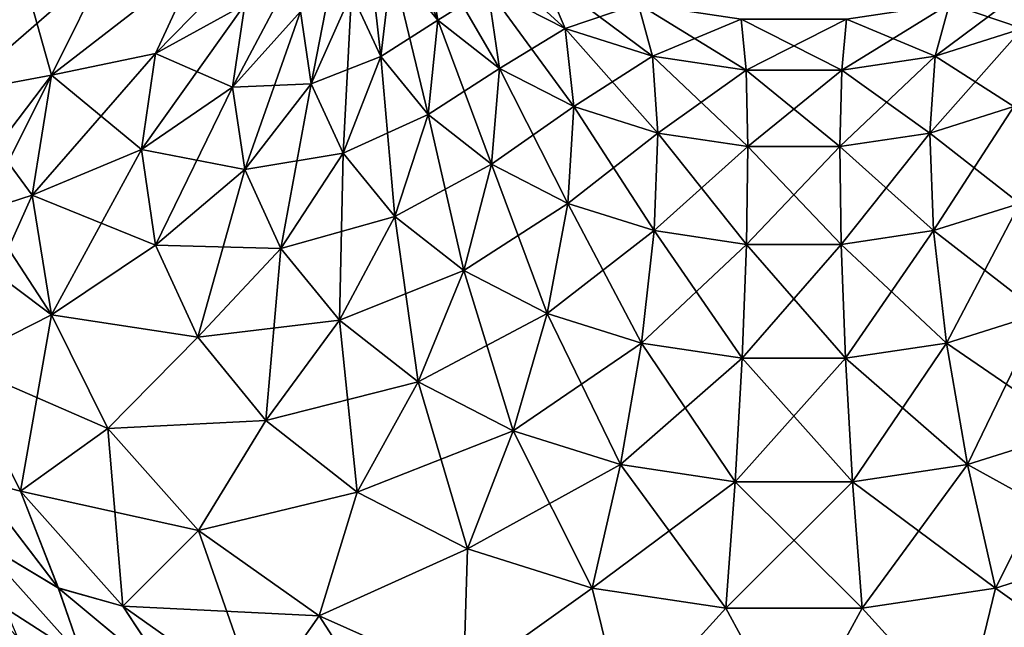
# Model space of a CAD drawing. Header units: millimetres. Extents: x -139 to 139, y -32 to 1264.
# Tile 112 of 256: x 120.12 to 127.12, y 7.23 to 11.55. Entities that reach past the tile are written whole.
import ezdxf

# ---------------------------------------------------------------- set-up
doc = ezdxf.new("R2010")
doc.units = ezdxf.units.MM
doc.header["$LTSCALE"] = 26.699852
for name, color, linetype in [('100', 7, 'CONTINUOUS'), ('115', 7, 'CONTINUOUS'), ('118', 7, 'CONTINUOUS'), ('77', 7, 'CONTINUOUS'), ('78', 7, 'CONTINUOUS'), ('82', 7, 'CONTINUOUS'), ('83', 7, 'CONTINUOUS'), ('84', 7, 'CONTINUOUS'), ('88', 7, 'CONTINUOUS'), ('89', 7, 'CONTINUOUS'), ('90', 7, 'CONTINUOUS'), ('94', 7, 'CONTINUOUS'), ('95', 7, 'CONTINUOUS'), ('96', 7, 'CONTINUOUS')]:
    doc.layers.add(name, color=color, linetype=linetype)

msp = doc.modelspace()

# ---------------------------------------------------------------- linework, layer by layer
at = {"layer": '100', "color": 7, "linetype": 'CONTINUOUS', "true_color": 0xa2afbf}
for points in [[(121.7167, 11.6602, 10.4854), (121.9748, 12.222, 9.9236), (121.0825, 11.3114, 9.9459), (121.7167, 11.6602, 10.4854)], [(121.0825, 11.3114, 9.9459), (121.9748, 12.222, 9.9236), (121.3825, 11.9643, 9.293), (121.0825, 11.3114, 9.9459)], [(121.6293, 11.0728, 11.0728), (122.1137, 11.6115, 11.6115), (122.1904, 12.1277, 11.0952), (121.6293, 11.0728, 11.0728)], [(121.6293, 11.0728, 11.0728), (122.1904, 12.1277, 11.0952), (121.7167, 11.6602, 10.4854), (121.6293, 11.0728, 11.0728)], [(120.7417, 11.9667, 8.6409), (120.3409, 11.1566, 9.451), (121.3825, 11.9643, 9.293), (120.7417, 11.9667, 8.6409)], [(120.3409, 11.1566, 9.451), (121.0825, 11.3114, 9.9459), (121.3825, 11.9643, 9.293), (120.3409, 11.1566, 9.451)], [(120.981, 10.6287, 10.6287), (121.6293, 11.0728, 11.0728), (121.7167, 11.6602, 10.4854), (120.981, 10.6287, 10.6287)], [(120.981, 10.6287, 10.6287), (121.7167, 11.6602, 10.4854), (121.0825, 11.3114, 9.9459), (120.981, 10.6287, 10.6287)], [(120.205, 10.3038, 10.3038), (120.981, 10.6287, 10.6287), (121.0825, 11.3114, 9.9459), (120.205, 10.3038, 10.3038)], [(120.3409, 11.1566, 9.451), (120.205, 10.3038, 10.3038), (121.0825, 11.3114, 9.9459), (120.3409, 11.1566, 9.451)]]:
    msp.add_3dface(points, dxfattribs=at)
at = {"layer": '115', "color": 7, "linetype": 'CONTINUOUS', "true_color": 0xa2afbf}
for points in [[(119.7983, 8.2791, -11.6379), (120.3896, 7.5076, -12.4243), (119.7974, 7.8597, -11.7997), (119.7983, 8.2791, -11.6379)], [(120.563, 7.0096, -12.6757), (119.7724, 7.5165, -11.9718), (119.7974, 7.8597, -11.7997), (120.563, 7.0096, -12.6757)], [(120.3896, 7.5076, -12.4243), (120.563, 7.0096, -12.6757), (119.7974, 7.8597, -11.7997), (120.3896, 7.5076, -12.4243)], [(120.1013, 7.151, -12.3576), (119.7724, 7.5165, -11.9718), (120.563, 7.0096, -12.6757), (120.1013, 7.151, -12.3576)], [(120.3896, 7.5076, -12.4243), (121.218, 6.8166, -13.1335), (120.563, 7.0096, -12.6757), (120.3896, 7.5076, -12.4243)]]:
    msp.add_3dface(points, dxfattribs=at)
at = {"layer": '118', "color": 7, "linetype": 'CONTINUOUS', "true_color": 0xa2afbf}
for points in [[(120.3913, 7.5059, 12.426), (119.7989, 8.278, 11.6389), (119.7974, 7.8597, 11.7997), (120.3913, 7.5059, 12.426)], [(119.7974, 7.8597, 11.7997), (120.1031, 7.1492, 12.3595), (120.563, 7.0096, 12.6757), (119.7974, 7.8597, 11.7997)], [(120.3913, 7.5059, 12.426), (119.7974, 7.8597, 11.7997), (120.563, 7.0096, 12.6757), (120.3913, 7.5059, 12.426)], [(121.2211, 6.8145, 13.1357), (120.3913, 7.5059, 12.426), (120.563, 7.0096, 12.6757), (121.2211, 6.8145, 13.1357)]]:
    msp.add_3dface(points, dxfattribs=at)
at = {"layer": '77', "color": 7, "linetype": 'CONTINUOUS', "true_color": 0xa2afbf}
for points in [[(119.6684, 11.0324, -9.1097), (120.1203, 11.9456, -8.1966), (120.3409, 11.1566, -9.451), (119.6684, 11.0324, -9.1097)], [(120.3409, 11.1566, -9.451), (120.1203, 11.9456, -8.1966), (120.7417, 11.9667, -8.6409), (120.3409, 11.1566, -9.451)], [(120.205, 10.3038, -10.3038), (119.6684, 11.0324, -9.1097), (120.3409, 11.1566, -9.451), (120.205, 10.3038, -10.3038)], [(119.8578, 10.1909, -10.1909), (119.6684, 11.0324, -9.1097), (120.205, 10.3038, -10.3038), (119.8578, 10.1909, -10.1909)]]:
    msp.add_3dface(points, dxfattribs=at)
at = {"layer": '78', "color": 7, "linetype": 'CONTINUOUS', "true_color": 0xa2afbf}
msp.add_3dface([(120.1203, 11.9456, -8.1966), (119.6684, 11.0324, -9.1097), (119.8054, 11.65, -8.2672), (120.1203, 11.9456, -8.1966)], dxfattribs=at)
at = {"layer": '82', "color": 7, "linetype": 'CONTINUOUS', "true_color": 0xa2afbf}
for points in [[(120.3409, 11.1566, -9.451), (120.7417, 11.9667, -8.6409), (121.3825, 11.9643, -9.293), (120.3409, 11.1566, -9.451)], [(120.3409, 11.1566, -9.451), (121.3825, 11.9643, -9.293), (121.0825, 11.3114, -9.9459), (120.3409, 11.1566, -9.451)], [(121.3825, 11.9643, -9.293), (121.7167, 11.6602, -10.4854), (121.0825, 11.3114, -9.9459), (121.3825, 11.9643, -9.293)], [(121.7167, 11.6602, -10.4854), (121.6293, 11.0728, -11.0728), (121.0825, 11.3114, -9.9459), (121.7167, 11.6602, -10.4854)], [(121.7167, 11.6602, -10.4854), (122.1137, 11.6115, -11.6115), (121.6293, 11.0728, -11.0728), (121.7167, 11.6602, -10.4854)], [(120.3409, 11.1566, -9.451), (121.0825, 11.3114, -9.9459), (120.981, 10.6287, -10.6287), (120.3409, 11.1566, -9.451)], [(121.0825, 11.3114, -9.9459), (121.6293, 11.0728, -11.0728), (120.981, 10.6287, -10.6287), (121.0825, 11.3114, -9.9459)], [(120.205, 10.3038, -10.3038), (120.3409, 11.1566, -9.451), (120.981, 10.6287, -10.6287), (120.205, 10.3038, -10.3038)]]:
    msp.add_3dface(points, dxfattribs=at)
at = {"layer": '83', "color": 7, "linetype": 'CONTINUOUS', "true_color": 0xa2afbf}
for points in [[(119.8578, 10.1909, -10.1909), (120.205, 10.3038, -10.3038), (120.3409, 9.451, -11.1566), (119.8578, 10.1909, -10.1909)], [(119.5152, 10.0711, -10.0711), (119.8578, 10.1909, -10.1909), (120.3409, 9.451, -11.1566), (119.5152, 10.0711, -10.0711)], [(119.5152, 10.0711, -10.0711), (120.3409, 9.451, -11.1566), (119.6684, 9.1097, -11.0324), (119.5152, 10.0711, -10.0711)], [(120.3409, 9.451, -11.1566), (120.7417, 8.6409, -11.9667), (119.6684, 9.1097, -11.0324), (120.3409, 9.451, -11.1566)], [(119.6684, 9.1097, -11.0324), (120.7417, 8.6409, -11.9667), (120.1203, 8.1966, -11.9456), (119.6684, 9.1097, -11.0324)], [(120.7417, 8.6409, -11.9667), (121.3875, 7.9143, -12.6933), (120.1203, 8.1966, -11.9456), (120.7417, 8.6409, -11.9667)], [(120.1203, 8.1966, -11.9456), (121.3875, 7.9143, -12.6933), (120.8482, 7.3774, -12.7647), (120.1203, 8.1966, -11.9456)], [(121.3875, 7.9143, -12.6933), (122.2457, 7.3074, -13.3002), (120.8482, 7.3774, -12.7647), (121.3875, 7.9143, -12.6933)], [(120.8482, 7.3774, -12.7647), (122.2457, 7.3074, -13.3002), (121.8156, 6.6934, -13.4488), (120.8482, 7.3774, -12.7647)], [(122.2457, 7.3074, -13.3002), (123.2734, 6.8508, -13.7568), (121.8156, 6.6934, -13.4488), (122.2457, 7.3074, -13.3002)]]:
    msp.add_3dface(points, dxfattribs=at)
at = {"layer": '84', "color": 7, "linetype": 'CONTINUOUS', "true_color": 0xa2afbf}
for points in [[(119.6684, 9.1097, -11.0324), (120.1203, 8.1966, -11.9456), (119.7983, 8.2791, -11.6379), (119.6684, 9.1097, -11.0324)], [(119.7983, 8.2791, -11.6379), (120.1203, 8.1966, -11.9456), (120.3896, 7.5076, -12.4243), (119.7983, 8.2791, -11.6379)], [(120.1203, 8.1966, -11.9456), (120.8482, 7.3774, -12.7647), (120.3896, 7.5076, -12.4243), (120.1203, 8.1966, -11.9456)], [(120.3896, 7.5076, -12.4243), (120.8482, 7.3774, -12.7647), (121.218, 6.8166, -13.1335), (120.3896, 7.5076, -12.4243)], [(120.8482, 7.3774, -12.7647), (121.8156, 6.6934, -13.4488), (121.218, 6.8166, -13.1335), (120.8482, 7.3774, -12.7647)]]:
    msp.add_3dface(points, dxfattribs=at)
at = {"layer": '88', "color": 7, "linetype": 'CONTINUOUS', "true_color": 0xa2afbf}
for points in [[(122.7647, 11.9499, -13.7509), (122.991, 12.1294, -14.8357), (123.092, 11.5491, -14.1517), (122.7647, 11.9499, -13.7509)], [(122.991, 12.1294, -14.8357), (123.4465, 11.7717, -15.1934), (123.092, 11.5491, -14.1517), (122.991, 12.1294, -14.8357)], [(122.4776, 11.742, -12.6881), (122.7647, 11.9499, -13.7509), (122.6855, 11.2896, -13.1405), (122.4776, 11.742, -12.6881)], [(122.7647, 11.9499, -13.7509), (123.092, 11.5491, -14.1517), (122.6855, 11.2896, -13.1405), (122.7647, 11.9499, -13.7509)], [(123.4465, 11.7717, -15.1934), (123.8323, 11.8813, -16.2724), (123.9971, 11.4888, -15.4763), (123.4465, 11.7717, -15.1934)], [(123.8323, 11.8813, -16.2724), (124.5171, 11.6657, -16.4879), (123.9971, 11.4888, -15.4763), (123.8323, 11.8813, -16.2724)], [(126.7329, 11.6657, -16.4879), (127.4177, 11.8813, -16.2724), (126.6311, 11.2931, -15.6721), (126.7329, 11.6657, -16.4879)], [(126.6311, 11.2931, -15.6721), (127.4177, 11.8813, -16.2724), (127.2529, 11.4888, -15.4763), (126.6311, 11.2931, -15.6721)], [(122.1137, 11.6115, -11.6115), (122.4776, 11.742, -12.6881), (122.1904, 11.0952, -12.1277), (122.1137, 11.6115, -11.6115)], [(122.4776, 11.742, -12.6881), (122.6855, 11.2896, -13.1405), (122.1904, 11.0952, -12.1277), (122.4776, 11.742, -12.6881)], [(123.092, 11.5491, -14.1517), (123.4465, 11.7717, -15.1934), (123.53, 11.2051, -14.4956), (123.092, 11.5491, -14.1517)], [(123.4465, 11.7717, -15.1934), (123.9971, 11.4888, -15.4763), (123.53, 11.2051, -14.4956), (123.4465, 11.7717, -15.1934)], [(123.9971, 11.4888, -15.4763), (124.5171, 11.6657, -16.4879), (124.6189, 11.2931, -15.6721), (123.9971, 11.4888, -15.4763)], [(124.5171, 11.6657, -16.4879), (125.2502, 11.5555, -16.5981), (124.6189, 11.2931, -15.6721), (124.5171, 11.6657, -16.4879)], [(125.9998, 11.5555, -16.5981), (126.7329, 11.6657, -16.4879), (125.9653, 11.193, -15.7721), (125.9998, 11.5555, -16.5981)], [(125.9653, 11.193, -15.7721), (126.7329, 11.6657, -16.4879), (126.6311, 11.2931, -15.6721), (125.9653, 11.193, -15.7721)], [(121.6293, 11.0728, -11.0728), (122.1137, 11.6115, -11.6115), (122.1904, 11.0952, -12.1277), (121.6293, 11.0728, -11.0728)], [(122.6855, 11.2896, -13.1405), (123.092, 11.5491, -14.1517), (123.0218, 10.8777, -13.5524), (122.6855, 11.2896, -13.1405)], [(123.092, 11.5491, -14.1517), (123.53, 11.2051, -14.4956), (123.0218, 10.8777, -13.5524), (123.092, 11.5491, -14.1517)], [(124.6189, 11.2931, -15.6721), (125.2502, 11.5555, -16.5981), (125.2847, 11.193, -15.7721), (124.6189, 11.2931, -15.6721)], [(125.2502, 11.5555, -16.5981), (125.9998, 11.5555, -16.5981), (125.2847, 11.193, -15.7721), (125.2502, 11.5555, -16.5981)], [(125.2847, 11.193, -15.7721), (125.9998, 11.5555, -16.5981), (125.9653, 11.193, -15.7721), (125.2847, 11.193, -15.7721)], [(123.53, 11.2051, -14.4956), (123.9971, 11.4888, -15.4763), (124.0595, 10.9331, -14.7677), (123.53, 11.2051, -14.4956)], [(123.9971, 11.4888, -15.4763), (124.6189, 11.2931, -15.6721), (124.0595, 10.9331, -14.7677), (123.9971, 11.4888, -15.4763)], [(126.6311, 11.2931, -15.6721), (127.2529, 11.4888, -15.4763), (126.5925, 10.7448, -14.9559), (126.6311, 11.2931, -15.6721)], [(126.5925, 10.7448, -14.9559), (127.2529, 11.4888, -15.4763), (127.1905, 10.9331, -14.7677), (126.5925, 10.7448, -14.9559)], [(122.1904, 11.0952, -12.1277), (122.6855, 11.2896, -13.1405), (122.4172, 10.6016, -12.6213), (122.1904, 11.0952, -12.1277)], [(122.6855, 11.2896, -13.1405), (123.0218, 10.8777, -13.5524), (122.4172, 10.6016, -12.6213), (122.6855, 11.2896, -13.1405)], [(124.0595, 10.9331, -14.7677), (124.6189, 11.2931, -15.6721), (124.6575, 10.7448, -14.9559), (124.0595, 10.9331, -14.7677)], [(124.6189, 11.2931, -15.6721), (125.2847, 11.193, -15.7721), (124.6575, 10.7448, -14.9559), (124.6189, 11.2931, -15.6721)], [(125.9653, 11.193, -15.7721), (126.6311, 11.2931, -15.6721), (125.9523, 10.6486, -15.0522), (125.9653, 11.193, -15.7721)], [(125.9523, 10.6486, -15.0522), (126.6311, 11.2931, -15.6721), (126.5925, 10.7448, -14.9559), (125.9523, 10.6486, -15.0522)], [(123.0218, 10.8777, -13.5524), (123.53, 11.2051, -14.4956), (123.4719, 10.5242, -13.9059), (123.0218, 10.8777, -13.5524)], [(123.53, 11.2051, -14.4956), (124.0595, 10.9331, -14.7677), (123.4719, 10.5242, -13.9059), (123.53, 11.2051, -14.4956)], [(124.6575, 10.7448, -14.9559), (125.2847, 11.193, -15.7721), (125.2977, 10.6486, -15.0522), (124.6575, 10.7448, -14.9559)], [(125.2847, 11.193, -15.7721), (125.9653, 11.193, -15.7721), (125.2977, 10.6486, -15.0522), (125.2847, 11.193, -15.7721)], [(125.2977, 10.6486, -15.0522), (125.9653, 11.193, -15.7721), (125.9523, 10.6486, -15.0522), (125.2977, 10.6486, -15.0522)], [(120.981, 10.6287, -10.6287), (121.6293, 11.0728, -11.0728), (121.7167, 10.4854, -11.6602), (120.981, 10.6287, -10.6287)], [(121.6293, 11.0728, -11.0728), (122.1904, 11.0952, -12.1277), (121.7167, 10.4854, -11.6602), (121.6293, 11.0728, -11.0728)], [(122.1904, 11.0952, -12.1277), (122.4172, 10.6016, -12.6213), (121.7167, 10.4854, -11.6602), (122.1904, 11.0952, -12.1277)], [(123.4719, 10.5242, -13.9059), (124.0595, 10.9331, -14.7677), (124.0161, 10.2446, -14.1855), (123.4719, 10.5242, -13.9059)], [(124.0595, 10.9331, -14.7677), (124.6575, 10.7448, -14.9559), (124.0161, 10.2446, -14.1855), (124.0595, 10.9331, -14.7677)], [(126.5925, 10.7448, -14.9559), (127.1905, 10.9331, -14.7677), (126.6193, 10.0511, -14.379), (126.5925, 10.7448, -14.9559)], [(126.6193, 10.0511, -14.379), (127.1905, 10.9331, -14.7677), (127.2339, 10.2446, -14.1855), (126.6193, 10.0511, -14.379)], [(122.4172, 10.6016, -12.6213), (123.0218, 10.8777, -13.5524), (122.7843, 10.152, -13.0709), (122.4172, 10.6016, -12.6213)], [(123.0218, 10.8777, -13.5524), (123.4719, 10.5242, -13.9059), (122.7843, 10.152, -13.0709), (123.0218, 10.8777, -13.5524)], [(124.0161, 10.2446, -14.1855), (124.6575, 10.7448, -14.9559), (124.6307, 10.0511, -14.379), (124.0161, 10.2446, -14.1855)], [(124.6575, 10.7448, -14.9559), (125.2977, 10.6486, -15.0522), (124.6307, 10.0511, -14.379), (124.6575, 10.7448, -14.9559)], [(125.9523, 10.6486, -15.0522), (126.5925, 10.7448, -14.9559), (125.9613, 9.9522, -14.4779), (125.9523, 10.6486, -15.0522)], [(125.9613, 9.9522, -14.4779), (126.5925, 10.7448, -14.9559), (126.6193, 10.0511, -14.379), (125.9613, 9.9522, -14.4779)], [(120.205, 10.3038, -10.3038), (120.981, 10.6287, -10.6287), (121.0825, 9.9459, -11.3114), (120.205, 10.3038, -10.3038)], [(120.981, 10.6287, -10.6287), (121.7167, 10.4854, -11.6602), (121.0825, 9.9459, -11.3114), (120.981, 10.6287, -10.6287)], [(121.7167, 10.4854, -11.6602), (122.4172, 10.6016, -12.6213), (121.9748, 9.9236, -12.222), (121.7167, 10.4854, -11.6602)], [(122.4172, 10.6016, -12.6213), (122.7843, 10.152, -13.0709), (121.9748, 9.9236, -12.222), (122.4172, 10.6016, -12.6213)], [(124.6307, 10.0511, -14.379), (125.2977, 10.6486, -15.0522), (125.2887, 9.9522, -14.4779), (124.6307, 10.0511, -14.379)], [(125.2977, 10.6486, -15.0522), (125.9523, 10.6486, -15.0522), (125.2887, 9.9522, -14.4779), (125.2977, 10.6486, -15.0522)], [(125.2887, 9.9522, -14.4779), (125.9523, 10.6486, -15.0522), (125.9613, 9.9522, -14.4779), (125.2887, 9.9522, -14.4779)], [(122.7843, 10.152, -13.0709), (123.4719, 10.5242, -13.9059), (123.2755, 9.7663, -13.4566), (122.7843, 10.152, -13.0709)], [(123.4719, 10.5242, -13.9059), (124.0161, 10.2446, -14.1855), (123.2755, 9.7663, -13.4566), (123.4719, 10.5242, -13.9059)], [(121.7167, 10.4854, -11.6602), (121.9748, 9.9236, -12.222), (121.0825, 9.9459, -11.3114), (121.7167, 10.4854, -11.6602)], [(120.3409, 9.451, -11.1566), (120.205, 10.3038, -10.3038), (121.0825, 9.9459, -11.3114), (120.3409, 9.451, -11.1566)], [(123.2755, 9.7663, -13.4566), (124.0161, 10.2446, -14.1855), (123.8693, 9.4612, -13.7617), (123.2755, 9.7663, -13.4566)], [(124.0161, 10.2446, -14.1855), (124.6307, 10.0511, -14.379), (123.8693, 9.4612, -13.7617), (124.0161, 10.2446, -14.1855)], [(126.6193, 10.0511, -14.379), (127.2339, 10.2446, -14.1855), (126.7101, 9.2501, -13.9728), (126.6193, 10.0511, -14.379)], [(126.7101, 9.2501, -13.9728), (127.2339, 10.2446, -14.1855), (127.3807, 9.4612, -13.7617), (126.7101, 9.2501, -13.9728)], [(121.9748, 9.9236, -12.222), (122.7843, 10.152, -13.0709), (122.3924, 9.4121, -12.7335), (121.9748, 9.9236, -12.222)], [(122.7843, 10.152, -13.0709), (123.2755, 9.7663, -13.4566), (122.3924, 9.4121, -12.7335), (122.7843, 10.152, -13.0709)], [(123.8693, 9.4612, -13.7617), (124.6307, 10.0511, -14.379), (124.5399, 9.2501, -13.9728), (123.8693, 9.4612, -13.7617)], [(124.6307, 10.0511, -14.379), (125.2887, 9.9522, -14.4779), (124.5399, 9.2501, -13.9728), (124.6307, 10.0511, -14.379)], [(125.9613, 9.9522, -14.4779), (126.6193, 10.0511, -14.379), (125.992, 9.1422, -14.0808), (125.9613, 9.9522, -14.4779)], [(125.992, 9.1422, -14.0808), (126.6193, 10.0511, -14.379), (126.7101, 9.2501, -13.9728), (125.992, 9.1422, -14.0808)], [(124.5399, 9.2501, -13.9728), (125.2887, 9.9522, -14.4779), (125.258, 9.1422, -14.0808), (124.5399, 9.2501, -13.9728)], [(125.2887, 9.9522, -14.4779), (125.9613, 9.9522, -14.4779), (125.258, 9.1422, -14.0808), (125.2887, 9.9522, -14.4779)], [(125.258, 9.1422, -14.0808), (125.9613, 9.9522, -14.4779), (125.992, 9.1422, -14.0808), (125.258, 9.1422, -14.0808)], [(120.3409, 9.451, -11.1566), (121.0825, 9.9459, -11.3114), (121.3825, 9.293, -11.9643), (120.3409, 9.451, -11.1566)], [(121.0825, 9.9459, -11.3114), (121.9748, 9.9236, -12.222), (121.3825, 9.293, -11.9643), (121.0825, 9.9459, -11.3114)], [(121.9748, 9.9236, -12.222), (122.3924, 9.4121, -12.7335), (121.3825, 9.293, -11.9643), (121.9748, 9.9236, -12.222)], [(122.3924, 9.4121, -12.7335), (123.2755, 9.7663, -13.4566), (122.9514, 8.9732, -13.1724), (122.3924, 9.4121, -12.7335)], [(123.2755, 9.7663, -13.4566), (123.8693, 9.4612, -13.7617), (122.9514, 8.9732, -13.1724), (123.2755, 9.7663, -13.4566)], [(122.9514, 8.9732, -13.1724), (123.8693, 9.4612, -13.7617), (123.6272, 8.626, -13.5196), (122.9514, 8.9732, -13.1724)], [(123.8693, 9.4612, -13.7617), (124.5399, 9.2501, -13.9728), (123.6272, 8.626, -13.5196), (123.8693, 9.4612, -13.7617)], [(126.7101, 9.2501, -13.9728), (127.3807, 9.4612, -13.7617), (126.8597, 8.3857, -13.7599), (126.7101, 9.2501, -13.9728)], [(126.8597, 8.3857, -13.7599), (127.3807, 9.4612, -13.7617), (127.6228, 8.626, -13.5196), (126.8597, 8.3857, -13.7599)], [(120.7417, 8.6409, -11.9667), (120.3409, 9.451, -11.1566), (121.3825, 9.293, -11.9643), (120.7417, 8.6409, -11.9667)], [(121.3825, 9.293, -11.9643), (122.3924, 9.4121, -12.7335), (121.8679, 8.6985, -12.5589), (121.3825, 9.293, -11.9643)], [(122.3924, 9.4121, -12.7335), (122.9514, 8.9732, -13.1724), (121.8679, 8.6985, -12.5589), (122.3924, 9.4121, -12.7335)], [(120.7417, 8.6409, -11.9667), (121.3825, 9.293, -11.9643), (121.8679, 8.6985, -12.5589), (120.7417, 8.6409, -11.9667)], [(123.6272, 8.626, -13.5196), (124.5399, 9.2501, -13.9728), (124.3903, 8.3857, -13.7599), (123.6272, 8.626, -13.5196)], [(124.5399, 9.2501, -13.9728), (125.258, 9.1422, -14.0808), (124.3903, 8.3857, -13.7599), (124.5399, 9.2501, -13.9728)], [(125.992, 9.1422, -14.0808), (126.7101, 9.2501, -13.9728), (126.0427, 8.2629, -13.8827), (125.992, 9.1422, -14.0808)], [(126.0427, 8.2629, -13.8827), (126.7101, 9.2501, -13.9728), (126.8597, 8.3857, -13.7599), (126.0427, 8.2629, -13.8827)], [(124.3903, 8.3857, -13.7599), (125.258, 9.1422, -14.0808), (125.2073, 8.2629, -13.8827), (124.3903, 8.3857, -13.7599)], [(125.258, 9.1422, -14.0808), (125.992, 9.1422, -14.0808), (125.2073, 8.2629, -13.8827), (125.258, 9.1422, -14.0808)], [(125.2073, 8.2629, -13.8827), (125.992, 9.1422, -14.0808), (126.0427, 8.2629, -13.8827), (125.2073, 8.2629, -13.8827)], [(121.8679, 8.6985, -12.5589), (122.9514, 8.9732, -13.1724), (122.5175, 8.1883, -13.0691), (121.8679, 8.6985, -12.5589)], [(122.9514, 8.9732, -13.1724), (123.6272, 8.626, -13.5196), (122.5175, 8.1883, -13.0691), (122.9514, 8.9732, -13.1724)], [(121.3875, 7.9143, -12.6933), (120.7417, 8.6409, -11.9667), (121.8679, 8.6985, -12.5589), (121.3875, 7.9143, -12.6933)], [(121.3875, 7.9143, -12.6933), (121.8679, 8.6985, -12.5589), (122.5175, 8.1883, -13.0691), (121.3875, 7.9143, -12.6933)], [(122.5175, 8.1883, -13.0691), (123.6272, 8.626, -13.5196), (123.303, 7.7848, -13.4726), (122.5175, 8.1883, -13.0691)], [(123.6272, 8.626, -13.5196), (124.3903, 8.3857, -13.7599), (123.303, 7.7848, -13.4726), (123.6272, 8.626, -13.5196)], [(126.8597, 8.3857, -13.7599), (127.6228, 8.626, -13.5196), (127.0601, 7.5056, -13.7518), (126.8597, 8.3857, -13.7599)], [(127.0601, 7.5056, -13.7518), (127.6228, 8.626, -13.5196), (127.947, 7.7848, -13.4726), (127.0601, 7.5056, -13.7518)], [(123.303, 7.7848, -13.4726), (124.3903, 8.3857, -13.7599), (124.1899, 7.5056, -13.7518), (123.303, 7.7848, -13.4726)], [(124.3903, 8.3857, -13.7599), (125.2073, 8.2629, -13.8827), (124.1899, 7.5056, -13.7518), (124.3903, 8.3857, -13.7599)], [(126.0427, 8.2629, -13.8827), (126.8597, 8.3857, -13.7599), (126.1104, 7.3629, -13.8945), (126.0427, 8.2629, -13.8827)], [(126.1104, 7.3629, -13.8945), (126.8597, 8.3857, -13.7599), (127.0601, 7.5056, -13.7518), (126.1104, 7.3629, -13.8945)], [(124.1899, 7.5056, -13.7518), (125.2073, 8.2629, -13.8827), (125.1396, 7.3629, -13.8945), (124.1899, 7.5056, -13.7518)], [(125.2073, 8.2629, -13.8827), (126.0427, 8.2629, -13.8827), (125.1396, 7.3629, -13.8945), (125.2073, 8.2629, -13.8827)], [(125.1396, 7.3629, -13.8945), (126.0427, 8.2629, -13.8827), (126.1104, 7.3629, -13.8945), (125.1396, 7.3629, -13.8945)], [(122.2457, 7.3074, -13.3002), (121.3875, 7.9143, -12.6933), (122.5175, 8.1883, -13.0691), (122.2457, 7.3074, -13.3002)], [(122.2457, 7.3074, -13.3002), (122.5175, 8.1883, -13.0691), (123.303, 7.7848, -13.4726), (122.2457, 7.3074, -13.3002)], [(123.2734, 6.8508, -13.7568), (122.2457, 7.3074, -13.3002), (123.303, 7.7848, -13.4726), (123.2734, 6.8508, -13.7568)], [(123.2734, 6.8508, -13.7568), (123.303, 7.7848, -13.4726), (124.1899, 7.5056, -13.7518), (123.2734, 6.8508, -13.7568)], [(127.9766, 6.8508, -13.7568), (127.0601, 7.5056, -13.7518), (127.947, 7.7848, -13.4726), (127.9766, 6.8508, -13.7568)], [(124.4189, 6.5674, -14.0402), (123.2734, 6.8508, -13.7568), (124.1899, 7.5056, -13.7518), (124.4189, 6.5674, -14.0402)], [(124.4189, 6.5674, -14.0402), (124.1899, 7.5056, -13.7518), (125.1396, 7.3629, -13.8945), (124.4189, 6.5674, -14.0402)], [(126.8311, 6.5674, -14.0402), (126.1104, 7.3629, -13.8945), (127.0601, 7.5056, -13.7518), (126.8311, 6.5674, -14.0402)], [(127.9766, 6.8508, -13.7568), (126.8311, 6.5674, -14.0402), (127.0601, 7.5056, -13.7518), (127.9766, 6.8508, -13.7568)], [(125.625, 6.4713, -14.1363), (124.4189, 6.5674, -14.0402), (125.1396, 7.3629, -13.8945), (125.625, 6.4713, -14.1363)], [(125.625, 6.4713, -14.1363), (125.1396, 7.3629, -13.8945), (126.1104, 7.3629, -13.8945), (125.625, 6.4713, -14.1363)], [(126.8311, 6.5674, -14.0402), (125.625, 6.4713, -14.1363), (126.1104, 7.3629, -13.8945), (126.8311, 6.5674, -14.0402)]]:
    msp.add_3dface(points, dxfattribs=at)
at = {"layer": '89', "color": 7, "linetype": 'CONTINUOUS', "true_color": 0xa2afbf}
for points in [[(119.8578, 10.1909, 10.1909), (119.6684, 9.1097, 11.0324), (120.205, 10.3038, 10.3038), (119.8578, 10.1909, 10.1909)], [(120.205, 10.3038, 10.3038), (119.6684, 9.1097, 11.0324), (120.3409, 9.451, 11.1566), (120.205, 10.3038, 10.3038)], [(119.6684, 9.1097, 11.0324), (120.1203, 8.1966, 11.9456), (120.3409, 9.451, 11.1566), (119.6684, 9.1097, 11.0324)], [(120.3409, 9.451, 11.1566), (120.1203, 8.1966, 11.9456), (120.7417, 8.6409, 11.9667), (120.3409, 9.451, 11.1566)], [(120.1203, 8.1966, 11.9456), (120.8482, 7.3774, 12.7647), (120.7417, 8.6409, 11.9667), (120.1203, 8.1966, 11.9456)], [(120.7417, 8.6409, 11.9667), (120.8482, 7.3774, 12.7647), (121.3875, 7.9143, 12.6933), (120.7417, 8.6409, 11.9667)], [(120.8482, 7.3774, 12.7647), (121.8156, 6.6934, 13.4488), (121.3875, 7.9143, 12.6933), (120.8482, 7.3774, 12.7647)], [(121.3875, 7.9143, 12.6933), (121.8156, 6.6934, 13.4488), (122.2457, 7.3074, 13.3002), (121.3875, 7.9143, 12.6933)], [(121.8156, 6.6934, 13.4488), (122.9741, 6.1787, 13.9635), (122.2457, 7.3074, 13.3002), (121.8156, 6.6934, 13.4488)], [(122.2457, 7.3074, 13.3002), (122.9741, 6.1787, 13.9635), (123.2734, 6.8508, 13.7568), (122.2457, 7.3074, 13.3002)]]:
    msp.add_3dface(points, dxfattribs=at)
at = {"layer": '90', "color": 7, "linetype": 'CONTINUOUS', "true_color": 0xa2afbf}
for points in [[(120.1203, 8.1966, 11.9456), (119.6684, 9.1097, 11.0324), (119.7989, 8.278, 11.6389), (120.1203, 8.1966, 11.9456)], [(120.3913, 7.5059, 12.426), (120.1203, 8.1966, 11.9456), (119.7989, 8.278, 11.6389), (120.3913, 7.5059, 12.426)], [(120.8482, 7.3774, 12.7647), (120.1203, 8.1966, 11.9456), (120.3913, 7.5059, 12.426), (120.8482, 7.3774, 12.7647)], [(121.2211, 6.8145, 13.1357), (120.8482, 7.3774, 12.7647), (120.3913, 7.5059, 12.426), (121.2211, 6.8145, 13.1357)], [(121.8156, 6.6934, 13.4488), (120.8482, 7.3774, 12.7647), (121.2211, 6.8145, 13.1357), (121.8156, 6.6934, 13.4488)]]:
    msp.add_3dface(points, dxfattribs=at)
at = {"layer": '94', "color": 7, "linetype": 'CONTINUOUS', "true_color": 0xa2afbf}
for points in [[(122.991, 12.1294, 14.8357), (122.6507, 12.5462, 14.4189), (123.092, 11.5491, 14.1517), (122.991, 12.1294, 14.8357)], [(123.092, 11.5491, 14.1517), (122.6507, 12.5462, 14.4189), (122.7647, 11.9499, 13.7509), (123.092, 11.5491, 14.1517)], [(122.6855, 11.2896, 13.1405), (122.5625, 12.3901, 13.3107), (122.4776, 11.742, 12.6881), (122.6855, 11.2896, 13.1405)], [(122.7647, 11.9499, 13.7509), (122.5625, 12.3901, 13.3107), (122.6855, 11.2896, 13.1405), (122.7647, 11.9499, 13.7509)], [(122.1904, 11.0952, 12.1277), (122.4073, 12.215, 12.215), (122.1137, 11.6115, 11.6115), (122.1904, 11.0952, 12.1277)], [(122.4776, 11.742, 12.6881), (122.4073, 12.215, 12.215), (122.1904, 11.0952, 12.1277), (122.4776, 11.742, 12.6881)], [(123.4465, 11.7717, 15.1934), (122.991, 12.1294, 14.8357), (123.53, 11.2051, 14.4956), (123.4465, 11.7717, 15.1934)], [(123.53, 11.2051, 14.4956), (122.991, 12.1294, 14.8357), (123.092, 11.5491, 14.1517), (123.53, 11.2051, 14.4956)], [(123.8323, 11.8813, 16.2724), (123.226, 12.1928, 15.9608), (123.9971, 11.4888, 15.4763), (123.8323, 11.8813, 16.2724)], [(123.9971, 11.4888, 15.4763), (123.226, 12.1928, 15.9608), (123.4465, 11.7717, 15.1934), (123.9971, 11.4888, 15.4763)], [(123.0218, 10.8777, 13.5524), (122.7647, 11.9499, 13.7509), (122.6855, 11.2896, 13.1405), (123.0218, 10.8777, 13.5524)], [(123.092, 11.5491, 14.1517), (122.7647, 11.9499, 13.7509), (123.0218, 10.8777, 13.5524), (123.092, 11.5491, 14.1517)], [(124.5171, 11.6657, 16.4879), (123.8323, 11.8813, 16.2724), (124.6189, 11.2931, 15.6721), (124.5171, 11.6657, 16.4879)], [(124.6189, 11.2931, 15.6721), (123.8323, 11.8813, 16.2724), (123.9971, 11.4888, 15.4763), (124.6189, 11.2931, 15.6721)], [(127.4177, 11.8813, 16.2724), (126.7329, 11.6657, 16.4879), (127.2529, 11.4888, 15.4763), (127.4177, 11.8813, 16.2724)], [(122.4172, 10.6016, 12.6213), (122.4776, 11.742, 12.6881), (122.1904, 11.0952, 12.1277), (122.4172, 10.6016, 12.6213)], [(122.6855, 11.2896, 13.1405), (122.4776, 11.742, 12.6881), (122.4172, 10.6016, 12.6213), (122.6855, 11.2896, 13.1405)], [(123.9971, 11.4888, 15.4763), (123.4465, 11.7717, 15.1934), (124.0595, 10.9331, 14.7677), (123.9971, 11.4888, 15.4763)], [(124.0595, 10.9331, 14.7677), (123.4465, 11.7717, 15.1934), (123.53, 11.2051, 14.4956), (124.0595, 10.9331, 14.7677)], [(125.2502, 11.5555, 16.5981), (124.5171, 11.6657, 16.4879), (125.2847, 11.193, 15.7721), (125.2502, 11.5555, 16.5981)], [(125.2847, 11.193, 15.7721), (124.5171, 11.6657, 16.4879), (124.6189, 11.2931, 15.6721), (125.2847, 11.193, 15.7721)], [(126.7329, 11.6657, 16.4879), (125.9998, 11.5555, 16.5981), (126.6311, 11.2931, 15.6721), (126.7329, 11.6657, 16.4879)], [(127.2529, 11.4888, 15.4763), (126.7329, 11.6657, 16.4879), (126.6311, 11.2931, 15.6721), (127.2529, 11.4888, 15.4763)], [(121.7167, 10.4854, 11.6602), (122.1137, 11.6115, 11.6115), (121.6293, 11.0728, 11.0728), (121.7167, 10.4854, 11.6602)], [(122.1904, 11.0952, 12.1277), (122.1137, 11.6115, 11.6115), (121.7167, 10.4854, 11.6602), (122.1904, 11.0952, 12.1277)], [(123.4719, 10.5242, 13.9059), (123.092, 11.5491, 14.1517), (123.0218, 10.8777, 13.5524), (123.4719, 10.5242, 13.9059)], [(123.53, 11.2051, 14.4956), (123.092, 11.5491, 14.1517), (123.4719, 10.5242, 13.9059), (123.53, 11.2051, 14.4956)], [(125.9998, 11.5555, 16.5981), (125.2502, 11.5555, 16.5981), (125.9653, 11.193, 15.7721), (125.9998, 11.5555, 16.5981)], [(125.9653, 11.193, 15.7721), (125.2502, 11.5555, 16.5981), (125.2847, 11.193, 15.7721), (125.9653, 11.193, 15.7721)], [(126.6311, 11.2931, 15.6721), (125.9998, 11.5555, 16.5981), (125.9653, 11.193, 15.7721), (126.6311, 11.2931, 15.6721)], [(124.6189, 11.2931, 15.6721), (123.9971, 11.4888, 15.4763), (124.6575, 10.7448, 14.9559), (124.6189, 11.2931, 15.6721)], [(124.6575, 10.7448, 14.9559), (123.9971, 11.4888, 15.4763), (124.0595, 10.9331, 14.7677), (124.6575, 10.7448, 14.9559)], [(127.2529, 11.4888, 15.4763), (126.6311, 11.2931, 15.6721), (127.1905, 10.9331, 14.7677), (127.2529, 11.4888, 15.4763)], [(122.7843, 10.152, 13.0709), (122.6855, 11.2896, 13.1405), (122.4172, 10.6016, 12.6213), (122.7843, 10.152, 13.0709)], [(123.0218, 10.8777, 13.5524), (122.6855, 11.2896, 13.1405), (122.7843, 10.152, 13.0709), (123.0218, 10.8777, 13.5524)], [(125.2847, 11.193, 15.7721), (124.6189, 11.2931, 15.6721), (125.2977, 10.6486, 15.0522), (125.2847, 11.193, 15.7721)], [(125.2977, 10.6486, 15.0522), (124.6189, 11.2931, 15.6721), (124.6575, 10.7448, 14.9559), (125.2977, 10.6486, 15.0522)], [(126.6311, 11.2931, 15.6721), (125.9653, 11.193, 15.7721), (126.5925, 10.7448, 14.9559), (126.6311, 11.2931, 15.6721)], [(127.1905, 10.9331, 14.7677), (126.6311, 11.2931, 15.6721), (126.5925, 10.7448, 14.9559), (127.1905, 10.9331, 14.7677)], [(124.0161, 10.2446, 14.1855), (123.53, 11.2051, 14.4956), (123.4719, 10.5242, 13.9059), (124.0161, 10.2446, 14.1855)], [(124.0595, 10.9331, 14.7677), (123.53, 11.2051, 14.4956), (124.0161, 10.2446, 14.1855), (124.0595, 10.9331, 14.7677)], [(125.9653, 11.193, 15.7721), (125.2847, 11.193, 15.7721), (125.9523, 10.6486, 15.0522), (125.9653, 11.193, 15.7721)], [(125.9523, 10.6486, 15.0522), (125.2847, 11.193, 15.7721), (125.2977, 10.6486, 15.0522), (125.9523, 10.6486, 15.0522)], [(126.5925, 10.7448, 14.9559), (125.9653, 11.193, 15.7721), (125.9523, 10.6486, 15.0522), (126.5925, 10.7448, 14.9559)], [(121.0825, 9.9459, 11.3114), (121.6293, 11.0728, 11.0728), (120.981, 10.6287, 10.6287), (121.0825, 9.9459, 11.3114)], [(121.7167, 10.4854, 11.6602), (121.6293, 11.0728, 11.0728), (121.0825, 9.9459, 11.3114), (121.7167, 10.4854, 11.6602)], [(121.9748, 9.9236, 12.222), (122.1904, 11.0952, 12.1277), (121.7167, 10.4854, 11.6602), (121.9748, 9.9236, 12.222)], [(122.4172, 10.6016, 12.6213), (122.1904, 11.0952, 12.1277), (121.9748, 9.9236, 12.222), (122.4172, 10.6016, 12.6213)], [(124.6307, 10.0511, 14.379), (124.0595, 10.9331, 14.7677), (124.0161, 10.2446, 14.1855), (124.6307, 10.0511, 14.379)], [(124.6575, 10.7448, 14.9559), (124.0595, 10.9331, 14.7677), (124.6307, 10.0511, 14.379), (124.6575, 10.7448, 14.9559)], [(127.1905, 10.9331, 14.7677), (126.5925, 10.7448, 14.9559), (127.2339, 10.2446, 14.1855), (127.1905, 10.9331, 14.7677)], [(123.2755, 9.7663, 13.4566), (123.0218, 10.8777, 13.5524), (122.7843, 10.152, 13.0709), (123.2755, 9.7663, 13.4566)], [(123.4719, 10.5242, 13.9059), (123.0218, 10.8777, 13.5524), (123.2755, 9.7663, 13.4566), (123.4719, 10.5242, 13.9059)], [(125.2887, 9.9522, 14.4779), (124.6575, 10.7448, 14.9559), (124.6307, 10.0511, 14.379), (125.2887, 9.9522, 14.4779)], [(125.2977, 10.6486, 15.0522), (124.6575, 10.7448, 14.9559), (125.2887, 9.9522, 14.4779), (125.2977, 10.6486, 15.0522)], [(126.5925, 10.7448, 14.9559), (125.9523, 10.6486, 15.0522), (126.6193, 10.0511, 14.379), (126.5925, 10.7448, 14.9559)], [(127.2339, 10.2446, 14.1855), (126.5925, 10.7448, 14.9559), (126.6193, 10.0511, 14.379), (127.2339, 10.2446, 14.1855)], [(120.205, 10.3038, 10.3038), (120.3409, 9.451, 11.1566), (120.981, 10.6287, 10.6287), (120.205, 10.3038, 10.3038)], [(120.3409, 9.451, 11.1566), (121.0825, 9.9459, 11.3114), (120.981, 10.6287, 10.6287), (120.3409, 9.451, 11.1566)], [(122.3924, 9.4121, 12.7335), (122.4172, 10.6016, 12.6213), (121.9748, 9.9236, 12.222), (122.3924, 9.4121, 12.7335)], [(122.7843, 10.152, 13.0709), (122.4172, 10.6016, 12.6213), (122.3924, 9.4121, 12.7335), (122.7843, 10.152, 13.0709)], [(125.9613, 9.9522, 14.4779), (125.2977, 10.6486, 15.0522), (125.2887, 9.9522, 14.4779), (125.9613, 9.9522, 14.4779)], [(125.9523, 10.6486, 15.0522), (125.2977, 10.6486, 15.0522), (125.9613, 9.9522, 14.4779), (125.9523, 10.6486, 15.0522)], [(126.6193, 10.0511, 14.379), (125.9523, 10.6486, 15.0522), (125.9613, 9.9522, 14.4779), (126.6193, 10.0511, 14.379)], [(123.8693, 9.4612, 13.7617), (123.4719, 10.5242, 13.9059), (123.2755, 9.7663, 13.4566), (123.8693, 9.4612, 13.7617)], [(124.0161, 10.2446, 14.1855), (123.4719, 10.5242, 13.9059), (123.8693, 9.4612, 13.7617), (124.0161, 10.2446, 14.1855)], [(121.3825, 9.293, 11.9643), (121.7167, 10.4854, 11.6602), (121.0825, 9.9459, 11.3114), (121.3825, 9.293, 11.9643)], [(121.9748, 9.9236, 12.222), (121.7167, 10.4854, 11.6602), (121.3825, 9.293, 11.9643), (121.9748, 9.9236, 12.222)], [(124.5399, 9.2501, 13.9728), (124.0161, 10.2446, 14.1855), (123.8693, 9.4612, 13.7617), (124.5399, 9.2501, 13.9728)], [(124.6307, 10.0511, 14.379), (124.0161, 10.2446, 14.1855), (124.5399, 9.2501, 13.9728), (124.6307, 10.0511, 14.379)], [(127.2339, 10.2446, 14.1855), (126.6193, 10.0511, 14.379), (127.3807, 9.4612, 13.7617), (127.2339, 10.2446, 14.1855)], [(122.9514, 8.9732, 13.1724), (122.7843, 10.152, 13.0709), (122.3924, 9.4121, 12.7335), (122.9514, 8.9732, 13.1724)], [(123.2755, 9.7663, 13.4566), (122.7843, 10.152, 13.0709), (122.9514, 8.9732, 13.1724), (123.2755, 9.7663, 13.4566)], [(125.258, 9.1422, 14.0808), (124.6307, 10.0511, 14.379), (124.5399, 9.2501, 13.9728), (125.258, 9.1422, 14.0808)], [(125.2887, 9.9522, 14.4779), (124.6307, 10.0511, 14.379), (125.258, 9.1422, 14.0808), (125.2887, 9.9522, 14.4779)], [(126.6193, 10.0511, 14.379), (125.9613, 9.9522, 14.4779), (126.7101, 9.2501, 13.9728), (126.6193, 10.0511, 14.379)], [(127.3807, 9.4612, 13.7617), (126.6193, 10.0511, 14.379), (126.7101, 9.2501, 13.9728), (127.3807, 9.4612, 13.7617)], [(125.992, 9.1422, 14.0808), (125.2887, 9.9522, 14.4779), (125.258, 9.1422, 14.0808), (125.992, 9.1422, 14.0808)], [(125.9613, 9.9522, 14.4779), (125.2887, 9.9522, 14.4779), (125.992, 9.1422, 14.0808), (125.9613, 9.9522, 14.4779)], [(126.7101, 9.2501, 13.9728), (125.9613, 9.9522, 14.4779), (125.992, 9.1422, 14.0808), (126.7101, 9.2501, 13.9728)], [(120.3409, 9.451, 11.1566), (121.3825, 9.293, 11.9643), (121.0825, 9.9459, 11.3114), (120.3409, 9.451, 11.1566)], [(121.8679, 8.6985, 12.5589), (121.9748, 9.9236, 12.222), (121.3825, 9.293, 11.9643), (121.8679, 8.6985, 12.5589)], [(122.3924, 9.4121, 12.7335), (121.9748, 9.9236, 12.222), (121.8679, 8.6985, 12.5589), (122.3924, 9.4121, 12.7335)], [(123.6272, 8.626, 13.5196), (123.2755, 9.7663, 13.4566), (122.9514, 8.9732, 13.1724), (123.6272, 8.626, 13.5196)], [(123.8693, 9.4612, 13.7617), (123.2755, 9.7663, 13.4566), (123.6272, 8.626, 13.5196), (123.8693, 9.4612, 13.7617)], [(124.3903, 8.3857, 13.7599), (123.8693, 9.4612, 13.7617), (123.6272, 8.626, 13.5196), (124.3903, 8.3857, 13.7599)], [(124.5399, 9.2501, 13.9728), (123.8693, 9.4612, 13.7617), (124.3903, 8.3857, 13.7599), (124.5399, 9.2501, 13.9728)], [(127.3807, 9.4612, 13.7617), (126.7101, 9.2501, 13.9728), (127.6228, 8.626, 13.5196), (127.3807, 9.4612, 13.7617)], [(120.3409, 9.451, 11.1566), (120.7417, 8.6409, 11.9667), (121.3825, 9.293, 11.9643), (120.3409, 9.451, 11.1566)], [(122.5175, 8.1883, 13.0691), (122.3924, 9.4121, 12.7335), (121.8679, 8.6985, 12.5589), (122.5175, 8.1883, 13.0691)], [(122.9514, 8.9732, 13.1724), (122.3924, 9.4121, 12.7335), (122.5175, 8.1883, 13.0691), (122.9514, 8.9732, 13.1724)], [(120.7417, 8.6409, 11.9667), (121.8679, 8.6985, 12.5589), (121.3825, 9.293, 11.9643), (120.7417, 8.6409, 11.9667)], [(125.2073, 8.2629, 13.8827), (124.5399, 9.2501, 13.9728), (124.3903, 8.3857, 13.7599), (125.2073, 8.2629, 13.8827)], [(125.258, 9.1422, 14.0808), (124.5399, 9.2501, 13.9728), (125.2073, 8.2629, 13.8827), (125.258, 9.1422, 14.0808)], [(126.7101, 9.2501, 13.9728), (125.992, 9.1422, 14.0808), (126.8597, 8.3857, 13.7599), (126.7101, 9.2501, 13.9728)], [(127.6228, 8.626, 13.5196), (126.7101, 9.2501, 13.9728), (126.8597, 8.3857, 13.7599), (127.6228, 8.626, 13.5196)], [(126.0427, 8.2629, 13.8827), (125.258, 9.1422, 14.0808), (125.2073, 8.2629, 13.8827), (126.0427, 8.2629, 13.8827)], [(125.992, 9.1422, 14.0808), (125.258, 9.1422, 14.0808), (126.0427, 8.2629, 13.8827), (125.992, 9.1422, 14.0808)], [(126.8597, 8.3857, 13.7599), (125.992, 9.1422, 14.0808), (126.0427, 8.2629, 13.8827), (126.8597, 8.3857, 13.7599)], [(123.303, 7.7848, 13.4726), (122.9514, 8.9732, 13.1724), (122.5175, 8.1883, 13.0691), (123.303, 7.7848, 13.4726)], [(123.6272, 8.626, 13.5196), (122.9514, 8.9732, 13.1724), (123.303, 7.7848, 13.4726), (123.6272, 8.626, 13.5196)], [(120.7417, 8.6409, 11.9667), (121.3875, 7.9143, 12.6933), (121.8679, 8.6985, 12.5589), (120.7417, 8.6409, 11.9667)], [(121.3875, 7.9143, 12.6933), (122.5175, 8.1883, 13.0691), (121.8679, 8.6985, 12.5589), (121.3875, 7.9143, 12.6933)], [(124.1899, 7.5056, 13.7518), (123.6272, 8.626, 13.5196), (123.303, 7.7848, 13.4726), (124.1899, 7.5056, 13.7518)], [(124.3903, 8.3857, 13.7599), (123.6272, 8.626, 13.5196), (124.1899, 7.5056, 13.7518), (124.3903, 8.3857, 13.7599)], [(127.6228, 8.626, 13.5196), (126.8597, 8.3857, 13.7599), (127.947, 7.7848, 13.4726), (127.6228, 8.626, 13.5196)], [(125.1396, 7.3629, 13.8945), (124.3903, 8.3857, 13.7599), (124.1899, 7.5056, 13.7518), (125.1396, 7.3629, 13.8945)], [(125.2073, 8.2629, 13.8827), (124.3903, 8.3857, 13.7599), (125.1396, 7.3629, 13.8945), (125.2073, 8.2629, 13.8827)], [(126.8597, 8.3857, 13.7599), (126.0427, 8.2629, 13.8827), (127.0601, 7.5056, 13.7518), (126.8597, 8.3857, 13.7599)], [(127.947, 7.7848, 13.4726), (126.8597, 8.3857, 13.7599), (127.0601, 7.5056, 13.7518), (127.947, 7.7848, 13.4726)], [(126.1104, 7.3629, 13.8945), (125.2073, 8.2629, 13.8827), (125.1396, 7.3629, 13.8945), (126.1104, 7.3629, 13.8945)], [(126.0427, 8.2629, 13.8827), (125.2073, 8.2629, 13.8827), (126.1104, 7.3629, 13.8945), (126.0427, 8.2629, 13.8827)], [(127.0601, 7.5056, 13.7518), (126.0427, 8.2629, 13.8827), (126.1104, 7.3629, 13.8945), (127.0601, 7.5056, 13.7518)], [(121.3875, 7.9143, 12.6933), (122.2457, 7.3074, 13.3002), (122.5175, 8.1883, 13.0691), (121.3875, 7.9143, 12.6933)], [(122.2457, 7.3074, 13.3002), (123.303, 7.7848, 13.4726), (122.5175, 8.1883, 13.0691), (122.2457, 7.3074, 13.3002)], [(122.2457, 7.3074, 13.3002), (123.2734, 6.8508, 13.7568), (123.303, 7.7848, 13.4726), (122.2457, 7.3074, 13.3002)], [(123.2734, 6.8508, 13.7568), (124.1899, 7.5056, 13.7518), (123.303, 7.7848, 13.4726), (123.2734, 6.8508, 13.7568)], [(127.9766, 6.8508, 13.7568), (127.947, 7.7848, 13.4726), (127.0601, 7.5056, 13.7518), (127.9766, 6.8508, 13.7568)], [(123.2734, 6.8508, 13.7568), (124.4189, 6.5674, 14.0402), (124.1899, 7.5056, 13.7518), (123.2734, 6.8508, 13.7568)], [(124.4189, 6.5674, 14.0402), (125.1396, 7.3629, 13.8945), (124.1899, 7.5056, 13.7518), (124.4189, 6.5674, 14.0402)], [(126.8311, 6.5674, 14.0402), (127.0601, 7.5056, 13.7518), (126.1104, 7.3629, 13.8945), (126.8311, 6.5674, 14.0402)], [(126.8311, 6.5674, 14.0402), (127.9766, 6.8508, 13.7568), (127.0601, 7.5056, 13.7518), (126.8311, 6.5674, 14.0402)], [(124.4189, 6.5674, 14.0402), (125.625, 6.4713, 14.1363), (125.1396, 7.3629, 13.8945), (124.4189, 6.5674, 14.0402)], [(125.625, 6.4713, 14.1363), (126.1104, 7.3629, 13.8945), (125.1396, 7.3629, 13.8945), (125.625, 6.4713, 14.1363)], [(125.625, 6.4713, 14.1363), (126.8311, 6.5674, 14.0402), (126.1104, 7.3629, 13.8945), (125.625, 6.4713, 14.1363)]]:
    msp.add_3dface(points, dxfattribs=at)
at = {"layer": '95', "color": 7, "linetype": 'CONTINUOUS', "true_color": 0xa2afbf}
for points in [[(120.3409, 11.1566, 9.451), (120.7417, 11.9667, 8.6409), (119.6684, 11.0324, 9.1097), (120.3409, 11.1566, 9.451)], [(119.6684, 11.0324, 9.1097), (120.7417, 11.9667, 8.6409), (120.1203, 11.9456, 8.1966), (119.6684, 11.0324, 9.1097)], [(119.5152, 10.0711, 10.0711), (119.8578, 10.1909, 10.1909), (120.3409, 11.1566, 9.451), (119.5152, 10.0711, 10.0711)], [(119.5152, 10.0711, 10.0711), (120.3409, 11.1566, 9.451), (119.6684, 11.0324, 9.1097), (119.5152, 10.0711, 10.0711)], [(119.8578, 10.1909, 10.1909), (120.205, 10.3038, 10.3038), (120.3409, 11.1566, 9.451), (119.8578, 10.1909, 10.1909)]]:
    msp.add_3dface(points, dxfattribs=at)
at = {"layer": '96', "color": 7, "linetype": 'CONTINUOUS', "true_color": 0xa2afbf}
msp.add_3dface([(119.6684, 11.0324, 9.1097), (120.1203, 11.9456, 8.1966), (119.7996, 11.6401, 8.2769), (119.6684, 11.0324, 9.1097)], dxfattribs=at)

doc.saveas('drawing.dxf')
